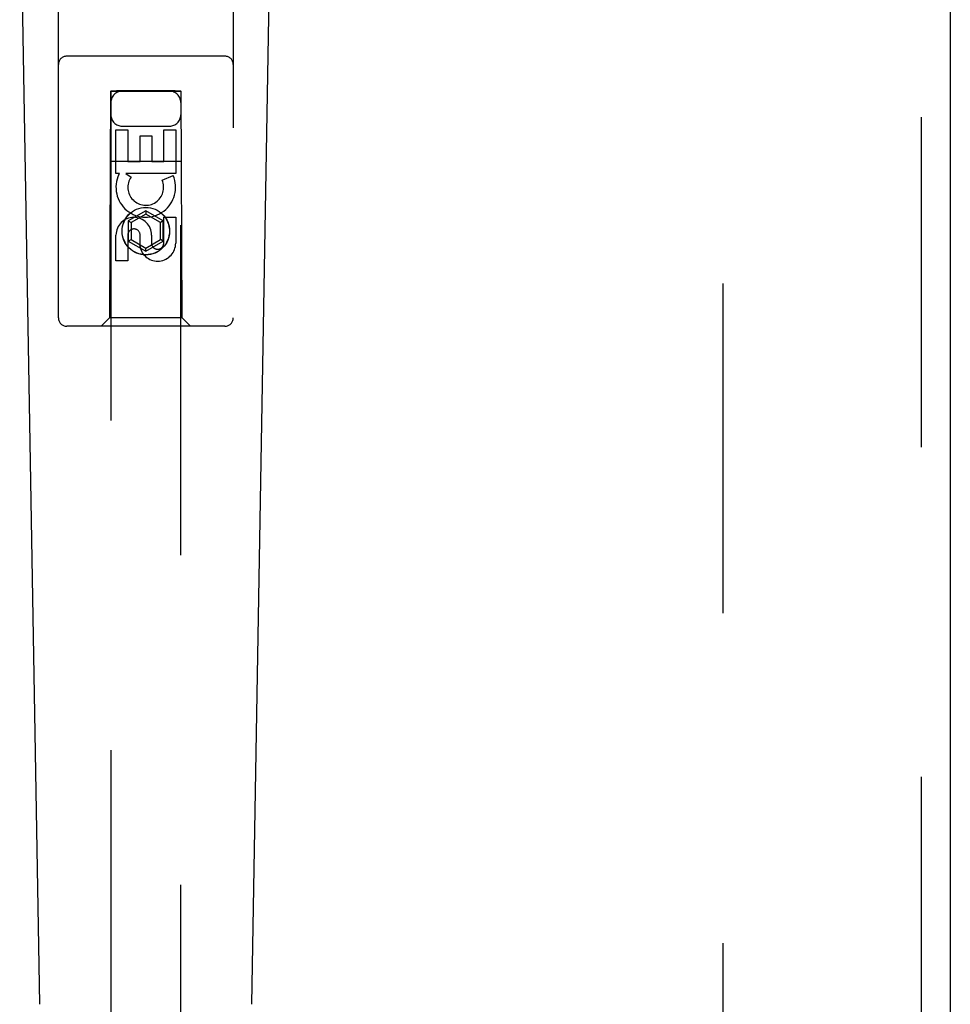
# Model space of a CAD drawing. Header units: inches. Extents: x 0 to 214, y 0 to 139.
# Tile 5 of 21: x 96.85 to 100.18, y 48.54 to 52.05. Entities that reach past the tile are written whole.
import ezdxf

# ---------------------------------------------------------------- set-up
doc = ezdxf.new("R2010")
doc.units = ezdxf.units.IN
doc.header["$LTSCALE"] = 11.781
doc.header["$MEASUREMENT"] = 0
doc.linetypes.add('HIDDEN', pattern=[0.2, 0.1, -0.1])
doc.layers.add('DEFAULT_2', color=8, linetype='HIDDEN')
doc.layers.add('DOOR_ASSEMBLY', color=7, linetype='CONTINUOUS')

msp = doc.modelspace()

# ---------------------------------------------------------------- linework, layer by layer
at = {"layer": 'DEFAULT_2', "color": 8, "linetype": 'HIDDEN'}
msp.add_line((99.3659, 93.5226), (99.3659, 14.4186), dxfattribs=at)
at = {"layer": 'DOOR_ASSEMBLY', "color": 8, "linetype": 'HIDDEN'}
for p, q in [((100.0744, 94.1166), (100.0744, 13.8246)), ((96.9909, 50.9881), (96.9909, 52.8456)), ((97.6159, 52.8456), (97.6159, 50.9881)), ((97.5859, 51.9231), (97.0209, 51.9231)), ((97.1769, 51.7981), (97.1734, 50.9881)), ((97.1769, 51.7981), (97.4299, 51.7981)), ((97.1784, 51.7997), (97.1784, 14.7981)), ((97.1793, 51.7997), (97.1808, 51.7997)), ((97.1808, 51.7997), (97.1857, 51.7998)), ((97.1873, 51.7966), (97.1818, 51.7967)), ((97.1857, 51.7998), (97.1984, 51.7998)), ((97.4084, 51.7966), (97.1873, 51.7966)), ((97.4084, 51.7998), (97.1984, 51.7998)), ((97.4084, 51.7998), (97.4211, 51.7998)), ((97.4211, 51.7966), (97.4084, 51.7966)), ((97.4211, 51.7998), (97.4261, 51.7997)), ((97.4261, 51.7967), (97.4211, 51.7966)), ((97.4276, 51.7967), (97.4261, 51.7967)), ((97.4284, 14.7981), (97.4284, 51.7997)), ((97.4334, 50.9881), (97.4299, 51.7981)), ((97.2184, 51.6731), (97.3884, 51.6731)), ((97.1968, 51.6602), (97.2393, 51.6602)), ((97.1968, 51.5041), (97.1968, 51.6602)), ((97.2393, 51.6602), (97.2393, 51.5467)), ((97.2828, 51.6389), (97.3252, 51.6389)), ((97.2828, 51.5467), (97.2828, 51.6389)), ((97.3252, 51.6389), (97.3252, 51.5467)), ((97.3676, 51.6602), (97.4101, 51.6602)), ((97.3676, 51.5467), (97.3676, 51.6602)), ((97.4101, 51.6602), (97.4101, 51.5041)), ((97.1758, 51.5481), (97.431, 51.5481)), ((97.2393, 51.5467), (97.2828, 51.5467)), ((97.3252, 51.5467), (97.3676, 51.5467)), ((97.2091, 51.5041), (97.1968, 51.5041)), ((97.2074, 51.5006), (97.2091, 51.5041)), ((97.4101, 51.5041), (97.2325, 51.5041)), ((97.2325, 51.5041), (97.251, 51.4911)), ((97.362, 51.4797), (97.4011, 51.4966)), ((97.3034, 51.3706), (97.2409, 51.3345)), ((97.3034, 51.359), (97.2509, 51.3287)), ((97.3659, 51.3345), (97.3034, 51.3706)), ((97.3034, 51.3706), (97.3034, 51.359)), ((97.3559, 51.3287), (97.3034, 51.359)), ((97.2409, 51.3345), (97.2509, 51.3287)), ((97.2409, 51.3345), (97.2409, 51.2623)), ((97.2509, 51.3287), (97.2509, 51.2681)), ((97.3659, 51.3345), (97.3559, 51.3287)), ((97.3559, 51.2681), (97.3559, 51.3287)), ((97.3659, 51.2623), (97.3659, 51.3345)), ((97.3676, 51.3478), (97.4101, 51.3478)), ((97.3676, 51.2554), (97.3676, 51.3478)), ((97.4101, 51.3478), (97.4101, 51.2554)), ((97.1968, 51.1915), (97.1968, 51.2839)), ((97.2393, 51.2839), (97.2393, 51.1915)), ((97.2828, 51.2416), (97.2828, 51.2879)), ((97.3238, 51.2839), (97.3238, 51.2554)), ((97.2409, 51.2623), (97.2509, 51.2681)), ((97.2409, 51.2623), (97.3034, 51.2262)), ((97.2509, 51.2681), (97.3034, 51.2378)), ((97.3034, 51.2378), (97.3559, 51.2681)), ((97.3034, 51.2262), (97.3659, 51.2623)), ((97.3659, 51.2623), (97.3559, 51.2681)), ((97.3034, 51.2262), (97.3034, 51.2378)), ((97.2393, 51.1915), (97.1968, 51.1915)), ((97.1734, 50.9881), (97.1434, 50.9581)), ((97.4334, 50.9881), (97.1734, 50.9881)), ((97.4334, 50.9881), (97.4634, 50.9581)), ((97.5859, 50.9581), (97.0209, 50.9581))]:
    msp.add_line(p, q, dxfattribs=at)
at = {"layer": 'DOOR_ASSEMBLY', "color": 3, "linetype": 'Continuous'}
msp.add_line((100.1784, 94.1166), (100.1784, 13.8246), dxfattribs=at)
at = {"layer": 'DOOR_ASSEMBLY', "color": 7, "linetype": 'Continuous'}
for p, q in [((96.9249, 48.5361), (96.8527, 52.6755)), ((97.6819, 48.5361), (97.7542, 52.6755))]:
    msp.add_line(p, q, dxfattribs=at)
at = {"layer": 'DOOR_ASSEMBLY', "color": 8, "linetype": 'HIDDEN'}
for points in [[(97.1784, 51.7997), (97.1785, 51.7997), (97.1788, 51.7997), (97.1793, 51.7997)], [(97.1818, 51.7967), (97.1799, 51.7967), (97.1793, 51.7967), (97.1788, 51.7967), (97.1785, 51.7967), (97.1784, 51.7967)], [(97.4261, 51.7997), (97.4276, 51.7997), (97.428, 51.7997), (97.4283, 51.7997), (97.4284, 51.7997)], [(97.4284, 51.7967), (97.4283, 51.7967), (97.428, 51.7967), (97.4276, 51.7967)]]:
    msp.add_lwpolyline(points, dxfattribs=at)
for radius in [0.085, 0.0845]:
    msp.add_circle((97.3034, 51.2981), radius, dxfattribs=at)
for centre, radius, start, end in [((97.0209, 51.8931), 0.03, 90, 180), ((97.5859, 51.8931), 0.03, 0, 90), ((97.2184, 51.7581), 0.04, 90, 180), ((97.3884, 51.7581), 0.04, 0, 90), ((97.2184, 51.7131), 0.04, 180, 270), ((97.3884, 51.7131), 0.04, 270, 360), ((97.3033, 51.4543), 0.1065, 154.2636, 23.4027), ((97.3033, 51.4543), 0.0639, 144.8895, 23.4026), ((97.2603, 51.2839), 0.0635, 0, 180), ((97.2612, 51.2839), 0.0219, 10.307, 180), ((97.3457, 51.2553), 0.0644, 192.2995, 0.0775), ((97.3457, 51.2554), 0.0219, 179.9011, 360), ((97.0209, 50.9881), 0.03, 180, 270), ((97.5859, 50.9881), 0.03, 270, 360)]:
    msp.add_arc(centre, radius, start, end, dxfattribs=at)

doc.saveas('drawing.dxf')
